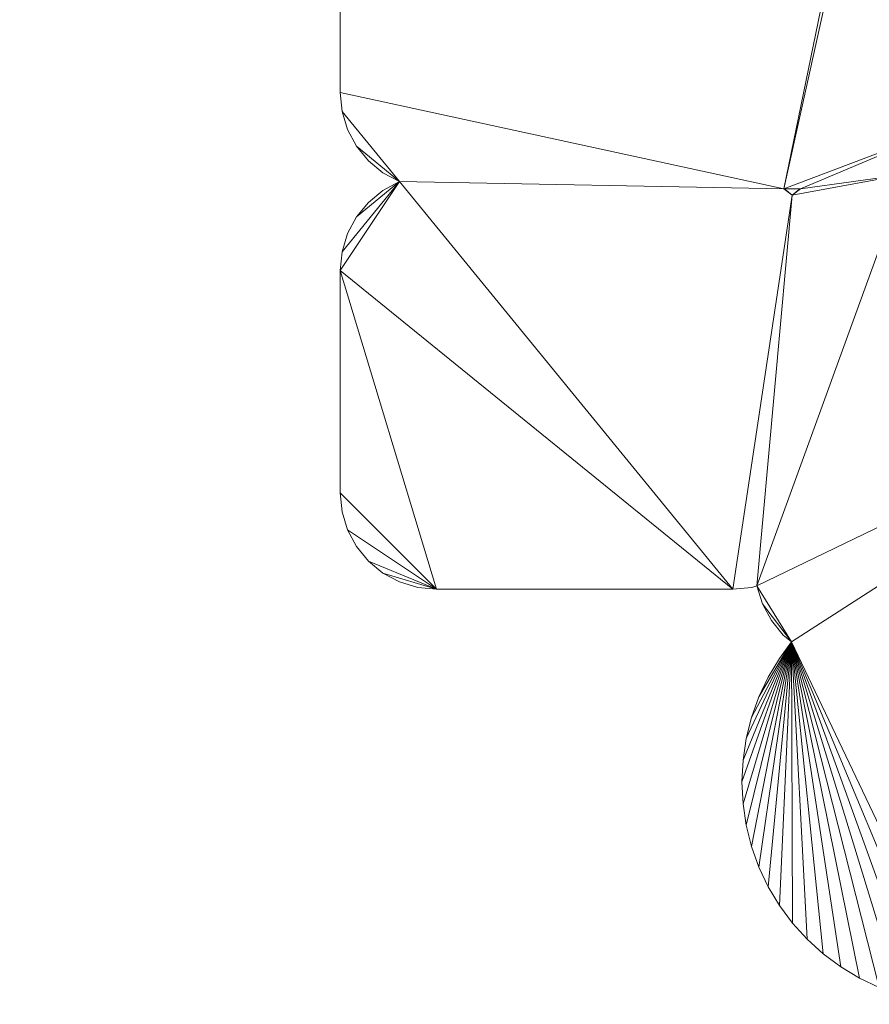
# Model space of a CAD drawing. Header units: millimetres. Extents: x -38221 to 49500, y -52000 to 43639.
# Tile 5 of 19: x 38126 to 43859, y -30500 to -23859. Entities that reach past the tile are written whole.
import ezdxf

# ---------------------------------------------------------------- set-up
doc = ezdxf.new("R2010")
doc.units = ezdxf.units.MM
doc.layers.add('A-MASS-____-OTLN', color=70, linetype='Continuous', lineweight=9)

msp = doc.modelspace()

# ---------------------------------------------------------------- meshes
at = {"layer": 'A-MASS-____-OTLN', "color": 41, "transparency": 33554560}
mesh = msp.add_polyface(dxfattribs=at)
corners = [(21875.3, -14693.2, 3200), (18886.6, -14693.2, 3200), (22096, -11025.3, 3200), (25662.8, -7458.5, 3200), (25662.8, -14873, 3200), (25675.3, -14999.8, 3200), (25712.3, -15121.7, 3200), (25772.3, -15234.1, 3200), (25853.2, -15332.6, 3200), (25951.7, -15413.4, 3200), (26064.1, -15473.5, 3200), (26186, -15510.5, 3200), (26312.8, -15523, 3200), (34058.8, -15523, 3200), (34185.6, -15510.5, 3200), (34307.5, -15473.5, 3200), (34419.9, -15413.4, 3200), (34518.4, -15332.6, 3200), (34599.2, -15234.1, 3200), (34659.3, -15121.7, 3200), (34696.3, -14999.8, 3200), (34708.8, -14873, 3200), (34708.8, -10585.9, 3200), (34732, -10593, 3200), (34858.8, -10605.4, 3200), (37687.2, -10605.4, 3200), (37814, -10593, 3200), (37935.9, -10556, 3200), (38048.3, -10495.9, 3200), (38146.8, -10415.1, 3200), (38227.7, -10316.6, 3200), (38287.7, -10204.2, 3200), (38324.7, -10082.3, 3200), (38337.2, -9955.4, 3200), (38337.2, -7458.5, 3200), (41904, -11025.3, 3200), (45191.4, -14782.3, 3200), (45574.1, -15803, 3200), (45484.9, -15811.8, 3200), (45363, -15848.8, 3200), (45250.6, -15908.8, 3200), (45211.7, -15940.7, 3200), (45172.9, -15908.8, 3200), (45060.5, -15848.8, 3200), (44938.6, -15811.8, 3200), (44811.7, -15799.3, 3200), (40938.8, -15799.3, 3200), (40812, -15811.8, 3200), (40690, -15848.8, 3200), (40577.6, -15908.8, 3200), (40479.1, -15989.7, 3200), (40398.3, -16088.2, 3200), (40338.2, -16200.6, 3200), (40301.3, -16322.5, 3200), (40288.8, -16449.3, 3200), (40288.8, -20322.3, 3200), (40301.3, -20449.1, 3200), (40338.2, -20571, 3200), (40398.3, -20683.4, 3200), (40479.1, -20781.9, 3200), (40577.6, -20862.7, 3200), (40689, -20922.3, 3200), (40577.6, -20981.8, 3200), (40479.1, -21062.7, 3200), (40398.3, -21161.2, 3200), (40338.2, -21273.5, 3200), (40301.3, -21395.5, 3200), (40288.8, -21522.3, 3200), (40288.8, -24350.7, 3200), (40301.3, -24477.5, 3200), (40338.2, -24599.4, 3200), (40398.3, -24711.8, 3200), (40479.1, -24810.3, 3200), (40577.6, -24891.2, 3200), (40689, -24950.7, 3200), (40577.6, -25010.2, 3200), (40479.1, -25091.1, 3200), (40398.3, -25189.6, 3200), (40338.2, -25302, 3200), (40301.3, -25423.9, 3200), (40288.8, -25550.7, 3200), (40288.8, -27050.7, 3200), (40301.3, -27177.5, 3200), (40338.2, -27299.4, 3200), (40398.3, -27411.8, 3200), (40479.1, -27510.3, 3200), (40577.6, -27591.2, 3200), (40690, -27651.2, 3200), (40812, -27688.2, 3200), (40938.8, -27700.7, 3200), (42938.8, -27700.7, 3200), (43065.6, -27688.2, 3200), (43101.2, -27677.4, 3200), (43138.2, -27799.4, 3200), (43198.3, -27911.8, 3200), (43279.1, -28010.3, 3200), (43334.8, -28056, 3200), (43252.8, -28166.6, 3200), (43177.1, -28292.9, 3200), (43114.2, -28426, 3200), (43064.6, -28564.6, 3200), (43028.8, -28707.4, 3200), (43007.2, -28853, 3200), (43000, -29000, 3200), (43007.2, -29147, 3200), (43028.8, -29292.6, 3200), (43064.6, -29435.4, 3200), (43114.2, -29574, 3200), (43177.1, -29707.1, 3200), (43252.8, -29833.4, 3200), (43340.5, -29951.6, 3200), (43439.3, -30060.7, 3200), (43548.4, -30159.5, 3200), (43666.6, -30247.2, 3200), (43792.9, -30322.9, 3200), (43926, -30385.8, 3200), (44064.6, -30435.4, 3200), (44207.4, -30471.2, 3200), (44353, -30492.8, 3200), (44500, -30500, 3200), (47000, -30500, 3200), (47143.9, -30493.1, 3200), (47286.5, -30472.4, 3200), (47426.4, -30438.1, 3200), (47562.4, -30390.6, 3200), (47693.2, -30330.2, 3200), (47817.6, -30257.6, 3200), (47934.5, -30173.3, 3200), (48042.7, -30078.3, 3200), (48141.4, -29973.3, 3200), (48229.5, -29859.3, 3200), (48306.2, -29737.4, 3200), (48371, -29608.7, 3200), (48423, -29474.3, 3200), (49423, -26474.3, 3200), (49465.6, -26319.3, 3200), (49491.4, -26160.6, 3200), (49500, -26000, 3200), (49500, -18000, 3200), (49494, -17865.6, 3200), (49475.9, -17732.4, 3200), (49446, -17601.2, 3200), (49404.5, -17473.3, 3200), (47904.5, -13473.3, 3200), (47851.5, -13349.2, 3200), (47787.5, -13230.3, 3200), (47713.1, -13117.7, 3200), (47628.9, -13012.2, 3200), (44128.9, -9012.2, 3200), (44060.7, -8939.3, 3200), (40060.7, -4939.3, 3200), (39962.5, -4849.5, 3200), (39856.7, -4768.7, 3200), (39744.2, -4697.6, 3200), (36244.2, -2697.6, 3200), (36118.3, -2633.3, 3200), (35986.8, -2581.2, 3200), (35851, -2541.7, 3200), (35712.1, -2515.1, 3200), (32212.1, -2015.1, 3200), (32070.9, -2001.7, 3200), (31929.1, -2001.7, 3200), (31787.9, -2015.1, 3200), (28287.9, -2515.1, 3200), (28149, -2541.7, 3200), (28013.2, -2581.2, 3200), (27881.7, -2633.3, 3200), (27755.8, -2697.6, 3200), (24255.8, -4697.6, 3200), (24143.3, -4768.7, 3200), (24037.5, -4849.5, 3200), (23939.3, -4939.3, 3200), (19939.3, -8939.3, 3200), (19871.1, -9012.2, 3200), (16371.1, -13012.2, 3200), (16286.9, -13117.7, 3200), (16212.5, -13230.3, 3200), (16148.5, -13349.2, 3200), (16095.5, -13473.3, 3200), (14595.5, -17473.3, 3200), (14554, -17601.2, 3200), (14524.1, -17732.4, 3200), (14506, -17865.6, 3200), (14500, -18000, 3200), (14500, -26000, 3200), (14508.6, -26160.6, 3200), (14534.4, -26319.3, 3200), (14577, -26474.3, 3200), (15577, -29474.3, 3200), (15629, -29608.7, 3200), (15693.8, -29737.4, 3200), (15770.5, -29859.3, 3200), (15858.6, -29973.3, 3200), (15957.3, -30078.3, 3200), (16065.5, -30173.3, 3200), (16182.4, -30257.6, 3200), (16306.8, -30330.2, 3200), (16437.6, -30390.6, 3200), (16573.6, -30438.1, 3200), (16713.5, -30472.4, 3200), (16856.1, -30493.1, 3200), (17000, -30500, 3200), (19500, -30500, 3200), (19647, -30492.8, 3200), (19792.6, -30471.2, 3200), (19935.4, -30435.4, 3200), (20074, -30385.8, 3200), (20207.1, -30322.9, 3200), (20333.4, -30247.2, 3200), (20451.6, -30159.5, 3200), (20560.7, -30060.7, 3200), (20659.5, -29951.6, 3200), (20747.2, -29833.4, 3200), (20822.9, -29707.1, 3200), (20885.8, -29574, 3200), (20935.4, -29435.4, 3200), (20971.2, -29292.6, 3200), (20992.8, -29147, 3200), (21000, -29000, 3200), (20992.8, -28853, 3200), (20979.1, -28760.8, 3200), (20989.4, -28656.8, 3200), (20989.4, -25192.7, 3200), (20976.9, -25065.9, 3200), (20939.9, -24943.9, 3200), (20879.8, -24831.6, 3200), (20799, -24733.1, 3200), (20700.5, -24652.2, 3200), (20588.1, -24592.2, 3200), (20466.2, -24555.2, 3200), (20339.4, -24542.7, 3200), (19668, -24542.7, 3200), (19685.9, -24533.1, 3200), (19784.4, -24452.3, 3200), (19865.2, -24353.8, 3200), (19925.3, -24241.4, 3200), (19948.3, -24165.6, 3200), (19997.9, -24180.7, 3200), (20124.7, -24193.2, 3200), (22124.7, -24193.2, 3200), (22251.6, -24180.7, 3200), (22373.5, -24143.7, 3200), (22485.9, -24083.7, 3200), (22584.4, -24002.8, 3200), (22665.2, -23904.3, 3200), (22725.3, -23791.9, 3200), (22762.3, -23670, 3200), (22774.7, -23543.2, 3200), (22774.7, -21543.2, 3200), (22762.3, -21416.4, 3200), (22725.3, -21294.5, 3200), (22665.2, -21182.1, 3200), (22584.4, -21083.6, 3200), (22485.9, -21002.7, 3200), (22373.5, -20942.7, 3200), (22251.6, -20905.7, 3200), (22203.9, -20901, 3200), (22236.4, -20883.7, 3200), (22334.9, -20802.8, 3200), (22415.7, -20704.3, 3200), (22475.8, -20591.9, 3200), (22512.8, -20470, 3200), (22525.3, -20343.2, 3200), (22525.3, -15343.2, 3200), (22512.8, -15216.4, 3200), (22475.8, -15094.5, 3200), (22415.7, -14982.1, 3200), (22334.9, -14883.6, 3200), (22236.4, -14802.7, 3200), (22124, -14742.7, 3200), (22002.1, -14705.7, 3200), (19724.7, -21034.7, 3200), (19685.9, -21002.7, 3200), (19668, -20993.2, 3200), (19781.5, -20993.2, 3200), (19763.6, -21002.7, 3200), (45611.7, -19548.8, 3200), (46500, -19548.8, 3200), (46500, -20872.3, 3200), (45155, -20872.3, 3200), (45172.9, -20862.7, 3200), (45271.4, -20781.9, 3200), (45352.2, -20683.4, 3200), (45412.3, -20571, 3200), (45449.3, -20449.1, 3200), (45461.7, -20322.3, 3200), (45461.7, -19529.3, 3200), (45484.9, -19536.3, 3200), (44567.2, -24621.8, 3200), (46500, -24621.8, 3200), (46500, -25756.6, 3200), (46388.8, -26090.3, 3200), (46388.8, -25550.7, 3200), (46376.3, -25423.9, 3200), (46339.3, -25302, 3200), (46279.2, -25189.6, 3200), (46198.4, -25091.1, 3200), (46099.9, -25010.2, 3200), (45987.5, -24950.2, 3200), (45865.6, -24913.2, 3200), (45738.8, -24900.7, 3200), (44110.5, -24900.7, 3200), (44128.3, -24891.2, 3200), (44226.8, -24810.3, 3200), (44307.6, -24711.8, 3200), (44367.7, -24599.4, 3200), (44371.1, -24588.3, 3200), (44440.4, -24609.3, 3200), (43395.5, -25000.7, 3200), (43377.6, -25010.2, 3200), (43338.8, -25042.2, 3200), (43299.9, -25010.2, 3200), (43282, -25000.7, 3200), (44206.1, -20981.8, 3200), (44167.2, -21013.7, 3200), (44128.3, -20981.8, 3200), (44110.5, -20972.3, 3200), (44223.9, -20972.3, 3200), (32000, -5015.2, 3200), (35004.4, -5444.4, 3200), (36811.4, -6477, 3200), (34858.8, -6477, 3200), (34732, -6489.5, 3200), (34610, -6526.5, 3200), (34497.6, -6586.6, 3200), (34458.8, -6618.5, 3200), (34419.9, -6586.6, 3200), (34307.5, -6526.5, 3200), (34185.6, -6489.5, 3200), (34058.8, -6477, 3200), (27188.6, -6477, 3200), (28995.6, -5444.4, 3200)]
mesh.append_faces([[corners[k] for k in face] for face in [(193, 191, 192), (236, 233, 234, 235), (96, 93, 94, 95), (312, 310, 311), (130, 128, 129), (63, 61, 62), (33, 30, 31, 32)]], dxfattribs={"vtx0": -1, "color": 41})
mesh.append_faces([[corners[k] for k in face] for face in [(184, 273, 183), (173, 2, 172), (155, 158, 154), (329, 325, 328), (116, 96, 115), (306, 301, 304, 305)]], dxfattribs={"vtx0": -1, "vtx1": -1, "color": 41})
mesh.append_faces([[corners[k] for k in face] for face in [(179, 273, 1), (4, 22, 330, 3), (308, 301, 306, 312), (290, 134, 137, 289), (92, 291, 301), (67, 316, 61), (55, 61, 316, 54), (285, 317, 279, 284), (314, 312, 306), (45, 286, 41, 44), (277, 142, 37)]], dxfattribs={"vtx0": -1, "vtx1": -1, "vtx2": -1, "color": 41})
mesh.append_faces([[corners[k] for k in face] for face in [(231, 273, 184, 187), (273, 231, 236, 271), (256, 274, 238, 248), (3, 330, 168, 171), (24, 321, 325, 22), (312, 74, 90, 310), (310, 92, 301, 308), (153, 320, 34, 150)]], dxfattribs={"vtx0": -1, "vtx1": -1, "vtx2": -1, "vtx3": -1, "color": 41})
mesh.append_faces([[corners[k] for k in face] for face in [(247, 239, 242, 243), (274, 256, 262, 263), (1, 174, 178, 179), (22, 325, 329, 330), (319, 154, 158, 159), (74, 312, 68, 69), (312, 316, 67, 68), (286, 54, 316, 317), (279, 314, 288, 289)]], dxfattribs={"vtx0": -1, "vtx1": -1, "vtx3": -1, "color": 41})
mesh.append_faces([[corners[k] for k in face] for face in [(221, 201, 202, 220), (231, 221, 222), (220, 216, 217), (248, 238, 239, 247), (4, 8, 9), (3, 171, 172, 2), (13, 21, 22, 12), (325, 321, 322), (24, 320, 321), (154, 319, 320, 153), (291, 119, 120), (132, 126, 127, 131), (131, 127, 128, 130), (133, 125, 126, 132), (292, 297, 298), (291, 133, 134, 290), (33, 29, 30), (143, 36, 37, 142), (36, 147, 148)]], dxfattribs={"vtx0": -1, "vtx2": -1, "color": 41})
mesh.append_faces([[corners[k] for k in face] for face in [(188, 200, 201, 221), (231, 187, 188, 221), (1, 273, 274, 263), (4, 11, 12, 22), (163, 166, 167, 331), (320, 24, 25, 33), (25, 28, 29, 33), (74, 79, 80, 90), (96, 118, 119, 291), (41, 276, 277, 37), (143, 146, 147, 36)]], dxfattribs={"vtx0": -1, "vtx2": -1, "vtx3": -1, "color": 41})
mesh.append_faces([[corners[k] for k in face] for face in [(188, 197, 198, 199), (220, 202, 203, 204), (220, 208, 209, 210), (220, 210, 211, 212), (220, 212, 213, 214), (220, 214, 215, 216), (256, 260, 261, 262), (263, 270, 0, 1), (21, 13, 14, 15), (21, 15, 16, 17), (21, 17, 18, 19), (96, 101, 102, 103), (96, 103, 104, 105), (96, 99, 100, 101), (96, 105, 106, 107), (96, 109, 110, 111), (96, 113, 114, 115), (133, 121, 122, 123), (133, 123, 124, 125), (292, 295, 296, 297), (74, 69, 70, 71), (61, 55, 56, 57), (61, 57, 58, 59), (279, 281, 282, 283)]], dxfattribs={"vtx0": -1, "vtx3": -1, "color": 41})
mesh.append_faces([[corners[k] for k in face] for face in [(272, 273, 271), (226, 227, 224, 225), (98, 99, 96, 97), (76, 77, 74, 75)]], dxfattribs={"vtx1": -1, "color": 41})
mesh.append_faces([[corners[k] for k in face] for face in [(196, 197, 188, 195), (205, 206, 220, 204), (207, 208, 220, 206), (199, 200, 188), (188, 189, 195), (230, 231, 222, 229), (252, 253, 256, 251), (259, 260, 256, 258), (243, 244, 247), (250, 251, 256, 249), (248, 249, 256), (267, 268, 263, 266), (10, 11, 4, 9), (7, 8, 4, 6), (174, 175, 178), (269, 270, 263, 268), (108, 109, 96, 107), (84, 85, 89, 83), (78, 79, 74, 77), (85, 86, 89), (117, 118, 96, 116), (112, 113, 96, 111), (66, 67, 61, 65), (64, 65, 61, 63), (33, 34, 320), (50, 51, 54, 49), (48, 49, 54, 47), (285, 286, 317), (283, 284, 279), (45, 46, 286), (141, 142, 138), (137, 138, 278)]], dxfattribs={"vtx1": -1, "vtx2": -1, "color": 41})
mesh.append_faces([[corners[k] for k in face] for face in [(179, 180, 183, 273), (318, 319, 159, 162), (92, 93, 96, 291), (120, 121, 133, 291), (46, 47, 54, 286), (277, 278, 138, 142), (278, 279, 289, 137)]], dxfattribs={"vtx1": -1, "vtx2": -1, "vtx3": -1, "color": 41})
mesh.append_faces([[corners[k] for k in face] for face in [(194, 195, 189, 190), (190, 191, 193, 194), (227, 228, 223, 224), (228, 229, 222, 223), (1, 2, 173, 174), (167, 168, 330, 331), (331, 318, 162, 163), (89, 90, 80, 81), (300, 301, 291, 292), (149, 150, 34, 35), (148, 149, 35, 36)]], dxfattribs={"vtx1": -1, "vtx3": -1, "color": 41})
mesh.append_faces([[corners[k] for k in face] for face in [(185, 186, 187, 184), (218, 219, 220, 217), (254, 255, 256, 253), (256, 257, 258), (245, 246, 247, 244), (181, 182, 183, 180), (4, 5, 6), (176, 177, 178, 175), (323, 324, 325, 322), (19, 20, 21), (22, 23, 24), (156, 157, 158, 155), (87, 88, 89, 86), (72, 73, 74, 71), (308, 309, 310), (59, 60, 61), (151, 152, 153, 150), (52, 53, 54, 51), (279, 280, 281), (37, 38, 39)]], dxfattribs={"vtx2": -1, "color": 41})
mesh.append_faces([[corners[k] for k in face] for face in [(231, 232, 233, 236), (274, 275, 271, 238), (236, 237, 238, 271), (81, 82, 83, 89), (90, 91, 92, 310), (298, 299, 300, 292), (314, 315, 316, 312), (306, 307, 288, 314), (317, 313, 314, 279), (286, 287, 276, 41), (39, 40, 41, 37)]], dxfattribs={"vtx2": -1, "vtx3": -1, "color": 41})
mesh.append_faces([[corners[k] for k in face] for face in [(239, 240, 241, 242), (263, 264, 265, 266), (168, 169, 170, 171), (325, 326, 327, 328), (25, 26, 27, 28), (163, 164, 165, 166), (159, 160, 161, 162), (134, 135, 136, 137), (292, 293, 294, 295), (301, 302, 303, 304), (41, 42, 43, 44), (138, 139, 140, 141), (143, 144, 145, 146)]], dxfattribs={"vtx3": -1, "color": 41})
mesh = msp.add_polyface(dxfattribs=at)
corners = [(21875.3, -14693.2), (22002.1, -14705.7), (22124, -14742.7), (22236.4, -14802.7), (22334.9, -14883.6), (22415.7, -14982.1), (22475.8, -15094.5), (22512.8, -15216.4), (22525.3, -15343.2), (22525.3, -20343.2), (22512.8, -20470), (22475.8, -20591.9), (22415.7, -20704.3), (22334.9, -20802.8), (22236.4, -20883.7), (22203.9, -20901), (22251.6, -20905.7), (22373.5, -20942.7), (22485.9, -21002.7), (22584.4, -21083.6), (22665.2, -21182.1), (22725.3, -21294.5), (22762.3, -21416.4), (22774.7, -21543.2), (22774.7, -23543.2), (22762.3, -23670), (22725.3, -23791.9), (22665.2, -23904.3), (22584.4, -24002.8), (22485.9, -24083.7), (22373.5, -24143.7), (22251.6, -24180.7), (22124.7, -24193.2), (20124.7, -24193.2), (19997.9, -24180.7), (19948.3, -24165.6), (19925.3, -24241.4), (19865.2, -24353.8), (19784.4, -24452.3), (19685.9, -24533.1), (19668, -24542.7), (20339.4, -24542.7), (20466.2, -24555.2), (20588.1, -24592.2), (20700.5, -24652.2), (20799, -24733.1), (20879.8, -24831.6), (20939.9, -24943.9), (20976.9, -25065.9), (20989.4, -25192.7), (20989.4, -28656.8), (20979.1, -28760.8), (20992.8, -28853), (21000, -29000), (20992.8, -29147), (20971.2, -29292.6), (20935.4, -29435.4), (20885.8, -29574), (20822.9, -29707.1), (20747.2, -29833.4), (20659.5, -29951.6), (20560.7, -30060.7), (20451.6, -30159.5), (20333.4, -30247.2), (20207.1, -30322.9), (20074, -30385.8), (19935.4, -30435.4), (19792.6, -30471.2), (19647, -30492.8), (19500, -30500), (17000, -30500), (16856.1, -30493.1), (16713.5, -30472.4), (16573.6, -30438.1), (16437.6, -30390.6), (16306.8, -30330.2), (16182.4, -30257.6), (16065.5, -30173.3), (15957.3, -30078.3), (15858.6, -29973.3), (15770.5, -29859.3), (15693.8, -29737.4), (15629, -29608.7), (15577, -29474.3), (14577, -26474.3), (14534.4, -26319.3), (14508.6, -26160.6), (14500, -26000), (14500, -18000), (14506, -17865.6), (14524.1, -17732.4), (14554, -17601.2), (14595.5, -17473.3), (16095.5, -13473.3), (16148.5, -13349.2), (16212.5, -13230.3), (16286.9, -13117.7), (16371.1, -13012.2), (19871.1, -9012.2), (19939.3, -8939.3), (23939.3, -4939.3), (24037.5, -4849.5), (24143.3, -4768.7), (24255.8, -4697.6), (27755.8, -2697.6), (27881.7, -2633.3), (28013.2, -2581.2), (28149, -2541.7), (28287.9, -2515.1), (31787.9, -2015.1), (31929.1, -2001.7), (32070.9, -2001.7), (32212.1, -2015.1), (35712.1, -2515.1), (35851, -2541.7), (35986.8, -2581.2), (36118.3, -2633.3), (36244.2, -2697.6), (39744.2, -4697.6), (39856.7, -4768.7), (39962.5, -4849.5), (40060.7, -4939.3), (44060.7, -8939.3), (44128.9, -9012.2), (47628.9, -13012.2), (47713.1, -13117.7), (47787.5, -13230.3), (47851.5, -13349.2), (47904.5, -13473.3), (49404.5, -17473.3), (49446, -17601.2), (49475.9, -17732.4), (49494, -17865.6), (49500, -18000), (49500, -26000), (49491.4, -26160.6), (49465.6, -26319.3), (49423, -26474.3), (48423, -29474.3), (48371, -29608.7), (48306.2, -29737.4), (48229.5, -29859.3), (48141.4, -29973.3), (48042.7, -30078.3), (47934.5, -30173.3), (47817.6, -30257.6), (47693.2, -30330.2), (47562.4, -30390.6), (47426.4, -30438.1), (47286.5, -30472.4), (47143.9, -30493.1), (47000, -30500), (44500, -30500), (44353, -30492.8), (44207.4, -30471.2), (44064.6, -30435.4), (43926, -30385.8), (43792.9, -30322.9), (43666.6, -30247.2), (43548.4, -30159.5), (43439.3, -30060.7), (43340.5, -29951.6), (43252.8, -29833.4), (43177.1, -29707.1), (43114.2, -29574), (43064.6, -29435.4), (43028.8, -29292.6), (43007.2, -29147), (43000, -29000), (43007.2, -28853), (43028.8, -28707.4), (43064.6, -28564.6), (43114.2, -28426), (43177.1, -28292.9), (43252.8, -28166.6), (43334.8, -28056), (43279.1, -28010.3), (43198.3, -27911.8), (43138.2, -27799.4), (43101.2, -27677.4), (43065.6, -27688.2), (42938.8, -27700.7), (40938.8, -27700.7), (40812, -27688.2), (40690, -27651.2), (40577.6, -27591.2), (40479.1, -27510.3), (40398.3, -27411.8), (40338.2, -27299.4), (40301.3, -27177.5), (40288.8, -27050.7), (40288.8, -25550.7), (40301.3, -25423.9), (40338.2, -25302), (40398.3, -25189.6), (40479.1, -25091.1), (40577.6, -25010.2), (40689, -24950.7), (40577.6, -24891.2), (40479.1, -24810.3), (40398.3, -24711.8), (40338.2, -24599.4), (40301.3, -24477.5), (40288.8, -24350.7), (40288.8, -21522.3), (40301.3, -21395.5), (40338.2, -21273.5), (40398.3, -21161.2), (40479.1, -21062.7), (40577.6, -20981.8), (40689, -20922.3), (40577.6, -20862.7), (40479.1, -20781.9), (40398.3, -20683.4), (40338.2, -20571), (40301.3, -20449.1), (40288.8, -20322.3), (40288.8, -16449.3), (40301.3, -16322.5), (40338.2, -16200.6), (40398.3, -16088.2), (40479.1, -15989.7), (40577.6, -15908.8), (40690, -15848.8), (40812, -15811.8), (40938.8, -15799.3), (44811.7, -15799.3), (44938.6, -15811.8), (45060.5, -15848.8), (45172.9, -15908.8), (45211.7, -15940.7), (45250.6, -15908.8), (45363, -15848.8), (45484.9, -15811.8), (45574.1, -15803), (45191.4, -14782.3), (41904, -11025.3), (38337.2, -7458.5), (38337.2, -9955.4), (38324.7, -10082.3), (38287.7, -10204.2), (38227.7, -10316.6), (38146.8, -10415.1), (38048.3, -10495.9), (37935.9, -10556), (37814, -10593), (37687.2, -10605.4), (34858.8, -10605.4), (34732, -10593), (34708.8, -10585.9), (34708.8, -14873), (34696.3, -14999.8), (34659.3, -15121.7), (34599.2, -15234.1), (34518.4, -15332.6), (34419.9, -15413.4), (34307.5, -15473.5), (34185.6, -15510.5), (34058.8, -15523), (26312.8, -15523), (26186, -15510.5), (26064.1, -15473.5), (25951.7, -15413.4), (25853.2, -15332.6), (25772.3, -15234.1), (25712.3, -15121.7), (25675.3, -14999.8), (25662.8, -14873), (25662.8, -7458.5), (22096, -11025.3), (18886.6, -14693.2), (19724.7, -21034.7), (19763.6, -21002.7), (19781.5, -20993.2), (19668, -20993.2), (19685.9, -21002.7), (45611.7, -19548.8), (45484.9, -19536.3), (45461.7, -19529.3), (45461.7, -20322.3), (45449.3, -20449.1), (45412.3, -20571), (45352.2, -20683.4), (45271.4, -20781.9), (45172.9, -20862.7), (45155, -20872.3), (46500, -20872.3), (46500, -19548.8), (44567.2, -24621.8), (44440.4, -24609.3), (44371.1, -24588.3), (44367.7, -24599.4), (44307.6, -24711.8), (44226.8, -24810.3), (44128.3, -24891.2), (44110.5, -24900.7), (45738.8, -24900.7), (45865.6, -24913.2), (45987.5, -24950.2), (46099.9, -25010.2), (46198.4, -25091.1), (46279.2, -25189.6), (46339.3, -25302), (46376.3, -25423.9), (46388.8, -25550.7), (46388.8, -26090.3), (46500, -25756.6), (46500, -24621.8), (43395.5, -25000.7), (43282, -25000.7), (43299.9, -25010.2), (43338.8, -25042.2), (43377.6, -25010.2), (44206.1, -20981.8), (44223.9, -20972.3), (44110.5, -20972.3), (44128.3, -20981.8), (44167.2, -21013.7), (32000, -5015.2), (28995.6, -5444.4), (27188.6, -6477), (34058.8, -6477), (34185.6, -6489.5), (34307.5, -6526.5), (34419.9, -6586.6), (34458.8, -6618.5), (34497.6, -6586.6), (34610, -6526.5), (34732, -6489.5), (34858.8, -6477), (36811.4, -6477), (35004.4, -5444.4)]
mesh.append_faces([[corners[k] for k in face] for face in [(298, 296, 297), (175, 172, 173, 174), (285, 282, 283, 284), (232, 230, 231), (210, 207, 208, 209), (80, 78, 79), (246, 244, 245), (103, 100, 101, 102)]], dxfattribs={"vtx0": -1, "color": 41})
mesh.append_faces([[corners[k] for k in face] for face in [(179, 175, 178), (172, 175, 171), (192, 197, 191), (124, 235, 123), (66, 51, 65), (40, 35, 38, 39), (262, 267, 261), (105, 108, 104), (98, 270, 97)]], dxfattribs={"vtx0": -1, "vtx1": -1, "color": 41})
mesh.append_faces([[corners[k] for k in face] for face in [(305, 138, 151), (203, 309, 197, 202), (295, 179, 311), (285, 288, 317), (234, 129, 287), (286, 134, 307), (204, 315, 309, 203), (216, 315, 210, 215), (217, 278, 315, 216), (118, 237, 330, 117), (273, 15, 33), (329, 247, 325, 328), (321, 325, 249, 320), (92, 270, 274), (93, 97, 270, 92)]], dxfattribs={"vtx0": -1, "vtx1": -1, "vtx2": -1, "color": 41})
mesh.append_faces([[corners[k] for k in face] for face in [(308, 290, 295, 311), (179, 295, 305, 175), (309, 311, 181, 197), (274, 35, 40, 87), (103, 320, 268, 100)]], dxfattribs={"vtx0": -1, "vtx1": -1, "vtx2": -1, "vtx3": -1, "color": 41})
mesh.append_faces([[corners[k] for k in face] for face in [(134, 137, 306, 307), (230, 278, 226, 227), (210, 315, 204, 205), (237, 118, 121, 122), (320, 249, 267, 268)]], dxfattribs={"vtx0": -1, "vtx1": -1, "vtx3": -1, "color": 41})
mesh.append_faces([[corners[k] for k in face] for face in [(175, 156, 157), (296, 304, 305, 295), (182, 190, 191), (236, 122, 123, 235), (122, 236, 237), (217, 224, 225), (69, 50, 51, 68), (49, 42, 43, 48), (44, 47, 48, 43), (82, 76, 77, 81), (81, 77, 78, 80), (83, 75, 76, 82), (274, 87, 88), (258, 249, 250, 257), (330, 246, 247, 329), (325, 321, 322), (273, 8, 9), (320, 103, 104, 319), (93, 96, 97)]], dxfattribs={"vtx0": -1, "vtx2": -1, "color": 41})
mesh.append_faces([[corners[k] for k in face] for face in [(305, 151, 152, 175), (290, 308, 309, 317), (330, 237, 238, 246), (238, 241, 242, 246), (40, 49, 50, 83), (15, 22, 23, 33), (24, 28, 29, 32), (50, 69, 70, 83), (40, 83, 84, 87), (117, 330, 331, 113), (249, 258, 259, 267), (88, 91, 92, 274)]], dxfattribs={"vtx0": -1, "vtx2": -1, "vtx3": -1, "color": 41})
mesh.append_faces([[corners[k] for k in face] for face in [(138, 145, 146, 147), (138, 147, 148, 149), (138, 149, 150, 151), (175, 154, 155, 156), (175, 159, 160, 161), (175, 161, 162, 163), (175, 163, 164, 165), (175, 169, 170, 171), (285, 280, 281, 282), (197, 200, 201, 202), (210, 205, 206, 207), (217, 222, 223, 224), (51, 55, 56, 57), (51, 57, 58, 59), (51, 59, 60, 61), (15, 10, 11, 12), (51, 63, 64, 65), (83, 71, 72, 73), (83, 73, 74, 75), (267, 259, 260, 261)]], dxfattribs={"vtx0": -1, "vtx3": -1, "color": 41})
mesh.append_faces([[corners[k] for k in face] for face in [(184, 185, 182, 183), (219, 220, 217, 218), (52, 53, 51), (17, 18, 15, 16)]], dxfattribs={"vtx1": -1, "color": 41})
mesh.append_faces([[corners[k] for k in face] for face in [(153, 154, 175, 152), (158, 159, 175, 157), (138, 139, 145), (300, 301, 304, 299), (166, 167, 175, 165), (168, 169, 175, 167), (185, 186, 182), (187, 188, 182, 186), (193, 194, 197, 192), (214, 215, 210, 213), (221, 222, 217, 220), (54, 55, 51, 53), (27, 28, 24, 26), (21, 22, 15, 20), (19, 20, 15, 18), (67, 68, 51, 66), (62, 63, 51, 61), (70, 71, 83), (41, 42, 49, 40), (243, 244, 246, 242), (254, 255, 250, 253), (256, 257, 250, 255), (116, 117, 113), (263, 264, 267, 262), (4, 5, 8, 3), (2, 3, 8, 1), (0, 1, 8, 270)]], dxfattribs={"vtx1": -1, "vtx2": -1, "color": 41})
mesh.append_faces([[corners[k] for k in face] for face in [(298, 299, 304, 296), (181, 182, 191, 197), (287, 276, 230, 234), (279, 280, 285, 314), (129, 130, 133, 287), (124, 125, 128, 235), (225, 226, 278, 217), (9, 10, 15, 273), (273, 274, 270, 8), (318, 319, 109, 112), (108, 109, 319, 104)]], dxfattribs={"vtx1": -1, "vtx2": -1, "vtx3": -1, "color": 41})
mesh.append_faces([[corners[k] for k in face] for face in [(143, 144, 140, 141), (144, 145, 139, 140), (137, 138, 305, 306), (133, 134, 286, 287), (285, 286, 307, 288), (278, 279, 314, 315), (128, 129, 234, 235), (32, 33, 23, 24), (112, 113, 331, 318), (99, 100, 268, 269), (98, 99, 269, 270)]], dxfattribs={"vtx1": -1, "vtx3": -1, "color": 41})
mesh.append_faces([[corners[k] for k in face] for face in [(141, 142, 143), (135, 136, 137, 134), (302, 303, 304, 301), (293, 294, 295, 292), (311, 312, 308), (309, 310, 311), (195, 196, 197, 194), (131, 132, 133, 130), (126, 127, 128, 125), (228, 229, 230, 227), (30, 31, 32, 29), (45, 46, 47, 44), (24, 25, 26), (13, 14, 15, 12), (323, 324, 325, 322), (106, 107, 108, 105), (265, 266, 267, 264), (6, 7, 8, 5)]], dxfattribs={"vtx2": -1, "color": 41})
mesh.append_faces([[corners[k] for k in face] for face in [(179, 180, 181, 311), (188, 189, 190, 182), (276, 277, 278, 230), (288, 289, 290, 317), (290, 291, 292, 295), (317, 313, 314, 285), (232, 233, 234, 230), (315, 316, 317, 309), (33, 34, 35, 271), (271, 272, 273, 33), (274, 275, 271, 35), (247, 248, 249, 325)]], dxfattribs={"vtx2": -1, "vtx3": -1, "color": 41})
mesh.append_faces([[corners[k] for k in face] for face in [(175, 176, 177, 178), (197, 198, 199, 200), (210, 211, 212, 213), (238, 239, 240, 241), (118, 119, 120, 121), (35, 36, 37, 38), (84, 85, 86, 87), (250, 251, 252, 253), (325, 326, 327, 328), (113, 114, 115, 116), (109, 110, 111, 112), (88, 89, 90, 91), (93, 94, 95, 96)]], dxfattribs={"vtx3": -1, "color": 41})
mesh = msp.add_polyface(dxfattribs=at)
corners = [(40288.8, -24350.7, 3200), (40288.8, -21522.3, 3200), (40288.8, -21522.3), (40288.8, -24350.7)]
mesh.append_faces([[corners[k] for k in face] for face in [(0, 1, 2, 3)]], dxfattribs={"color": 41})
mesh = msp.add_polyface(dxfattribs=at)
corners = [(40301.3, -24477.5, 3200), (40288.8, -24350.7, 3200), (40288.8, -24350.7), (40301.3, -24477.5)]
mesh.append_faces([[corners[k] for k in face] for face in [(3, 0, 1, 2)]], dxfattribs={"color": 41})
mesh = msp.add_polyface(dxfattribs=at)
corners = [(40338.2, -24599.4, 3200), (40301.3, -24477.5, 3200), (40301.3, -24477.5), (40338.2, -24599.4)]
mesh.append_faces([[corners[k] for k in face] for face in [(3, 0, 1, 2)]], dxfattribs={"color": 41})
mesh = msp.add_polyface(dxfattribs=at)
corners = [(40398.3, -24711.8, 3200), (40338.2, -24599.4, 3200), (40338.2, -24599.4), (40398.3, -24711.8)]
mesh.append_faces([[corners[k] for k in face] for face in [(3, 0, 1, 2)]], dxfattribs={"color": 41})
mesh = msp.add_polyface(dxfattribs=at)
corners = [(40479.1, -24810.3, 3200), (40398.3, -24711.8, 3200), (40398.3, -24711.8), (40479.1, -24810.3)]
mesh.append_faces([[corners[k] for k in face] for face in [(0, 1, 2, 3)]], dxfattribs={"color": 41})
mesh = msp.add_polyface(dxfattribs=at)
corners = [(40577.6, -24891.2, 3200), (40479.1, -24810.3, 3200), (40479.1, -24810.3), (40577.6, -24891.2)]
mesh.append_faces([[corners[k] for k in face] for face in [(3, 0, 1, 2)]], dxfattribs={"color": 41})
mesh = msp.add_polyface(dxfattribs=at)
corners = [(40689, -24950.7, 3200), (40577.6, -24891.2, 3200), (40577.6, -24891.2), (40689, -24950.7)]
mesh.append_faces([[corners[k] for k in face] for face in [(0, 1, 2, 3)]], dxfattribs={"color": 41})
mesh = msp.add_polyface(dxfattribs=at)
corners = [(40577.6, -25010.2, 3200), (40689, -24950.7, 3200), (40689, -24950.7), (40577.6, -25010.2)]
mesh.append_faces([[corners[k] for k in face] for face in [(0, 1, 2, 3)]], dxfattribs={"color": 41})
mesh = msp.add_polyface(dxfattribs=at)
corners = [(40479.1, -25091.1, 3200), (40577.6, -25010.2, 3200), (40577.6, -25010.2), (40479.1, -25091.1)]
mesh.append_faces([[corners[k] for k in face] for face in [(0, 1, 2, 3)]], dxfattribs={"color": 41})
mesh = msp.add_polyface(dxfattribs=at)
corners = [(43282, -25000.7, 3200), (43299.9, -25010.2, 3200), (43299.9, -25010.2), (43282, -25000.7)]
mesh.append_faces([[corners[k] for k in face] for face in [(3, 0, 1, 2)]], dxfattribs={"color": 41})
mesh = msp.add_polyface(dxfattribs=at)
corners = [(43395.5, -25000.7, 3200), (43282, -25000.7, 3200), (43282, -25000.7), (43395.5, -25000.7)]
mesh.append_faces([[corners[k] for k in face] for face in [(0, 1, 2, 3)]], dxfattribs={"color": 41})
mesh = msp.add_polyface(dxfattribs=at)
corners = [(43299.9, -25010.2, 3200), (43338.8, -25042.2, 3200), (43338.8, -25042.2), (43299.9, -25010.2)]
mesh.append_faces([[corners[k] for k in face] for face in [(0, 1, 2, 3)]], dxfattribs={"color": 41})
mesh = msp.add_polyface(dxfattribs=at)
corners = [(43338.8, -25042.2, 3200), (43377.6, -25010.2, 3200), (43377.6, -25010.2), (43338.8, -25042.2)]
mesh.append_faces([[corners[k] for k in face] for face in [(0, 1, 2, 3)]], dxfattribs={"color": 41})
mesh = msp.add_polyface(dxfattribs=at)
corners = [(43377.6, -25010.2, 3200), (43395.5, -25000.7, 3200), (43395.5, -25000.7), (43377.6, -25010.2)]
mesh.append_faces([[corners[k] for k in face] for face in [(3, 0, 1, 2)]], dxfattribs={"color": 41})
mesh = msp.add_polyface(dxfattribs=at)
corners = [(40398.3, -25189.6, 3200), (40479.1, -25091.1, 3200), (40479.1, -25091.1), (40398.3, -25189.6)]
mesh.append_faces([[corners[k] for k in face] for face in [(0, 1, 2, 3)]], dxfattribs={"color": 41})
mesh = msp.add_polyface(dxfattribs=at)
corners = [(40338.2, -25302, 3200), (40398.3, -25189.6, 3200), (40398.3, -25189.6), (40338.2, -25302)]
mesh.append_faces([[corners[k] for k in face] for face in [(3, 0, 1, 2)]], dxfattribs={"color": 41})
mesh = msp.add_polyface(dxfattribs=at)
corners = [(40301.3, -25423.9, 3200), (40338.2, -25302, 3200), (40338.2, -25302), (40301.3, -25423.9)]
mesh.append_faces([[corners[k] for k in face] for face in [(3, 0, 1, 2)]], dxfattribs={"color": 41})
mesh = msp.add_polyface(dxfattribs=at)
corners = [(40288.8, -25550.7, 3200), (40301.3, -25423.9, 3200), (40301.3, -25423.9), (40288.8, -25550.7)]
mesh.append_faces([[corners[k] for k in face] for face in [(3, 0, 1, 2)]], dxfattribs={"color": 41})
mesh = msp.add_polyface(dxfattribs=at)
corners = [(40288.8, -27050.7, 3200), (40288.8, -25550.7, 3200), (40288.8, -25550.7), (40288.8, -27050.7)]
mesh.append_faces([[corners[k] for k in face] for face in [(3, 0, 1, 2)]], dxfattribs={"color": 41})
mesh = msp.add_polyface(dxfattribs=at)
corners = [(40301.3, -27177.5, 3200), (40288.8, -27050.7, 3200), (40288.8, -27050.7), (40301.3, -27177.5)]
mesh.append_faces([[corners[k] for k in face] for face in [(3, 0, 1, 2)]], dxfattribs={"color": 41})
mesh = msp.add_polyface(dxfattribs=at)
corners = [(40338.2, -27299.4, 3200), (40301.3, -27177.5, 3200), (40301.3, -27177.5), (40338.2, -27299.4)]
mesh.append_faces([[corners[k] for k in face] for face in [(3, 0, 1, 2)]], dxfattribs={"color": 41})
mesh = msp.add_polyface(dxfattribs=at)
corners = [(40398.3, -27411.8, 3200), (40338.2, -27299.4, 3200), (40338.2, -27299.4), (40398.3, -27411.8)]
mesh.append_faces([[corners[k] for k in face] for face in [(3, 0, 1, 2)]], dxfattribs={"color": 41})
mesh = msp.add_polyface(dxfattribs=at)
corners = [(40479.1, -27510.3, 3200), (40398.3, -27411.8, 3200), (40398.3, -27411.8), (40479.1, -27510.3)]
mesh.append_faces([[corners[k] for k in face] for face in [(0, 1, 2, 3)]], dxfattribs={"color": 41})
mesh = msp.add_polyface(dxfattribs=at)
corners = [(40577.6, -27591.2, 3200), (40479.1, -27510.3, 3200), (40479.1, -27510.3), (40577.6, -27591.2)]
mesh.append_faces([[corners[k] for k in face] for face in [(0, 1, 2, 3)]], dxfattribs={"color": 41})
mesh = msp.add_polyface(dxfattribs=at)
corners = [(40690, -27651.2, 3200), (40577.6, -27591.2, 3200), (40577.6, -27591.2), (40690, -27651.2)]
mesh.append_faces([[corners[k] for k in face] for face in [(3, 0, 1, 2)]], dxfattribs={"color": 41})
mesh = msp.add_polyface(dxfattribs=at)
corners = [(40812, -27688.2, 3200), (40690, -27651.2, 3200), (40690, -27651.2), (40812, -27688.2)]
mesh.append_faces([[corners[k] for k in face] for face in [(0, 1, 2, 3)]], dxfattribs={"color": 41})
mesh = msp.add_polyface(dxfattribs=at)
corners = [(40938.8, -27700.7, 3200), (40812, -27688.2, 3200), (40812, -27688.2), (40938.8, -27700.7)]
mesh.append_faces([[corners[k] for k in face] for face in [(3, 0, 1, 2)]], dxfattribs={"color": 41})
mesh = msp.add_polyface(dxfattribs=at)
corners = [(43065.6, -27688.2, 3200), (42938.8, -27700.7, 3200), (42938.8, -27700.7), (43065.6, -27688.2)]
mesh.append_faces([[corners[k] for k in face] for face in [(0, 1, 2, 3)]], dxfattribs={"color": 41})
mesh = msp.add_polyface(dxfattribs=at)
corners = [(43101.2, -27677.4, 3200), (43065.6, -27688.2, 3200), (43065.6, -27688.2), (43101.2, -27677.4)]
mesh.append_faces([[corners[k] for k in face] for face in [(3, 0, 1, 2)]], dxfattribs={"color": 41})
mesh = msp.add_polyface(dxfattribs=at)
corners = [(43138.2, -27799.4, 3200), (43101.2, -27677.4, 3200), (43101.2, -27677.4), (43138.2, -27799.4)]
mesh.append_faces([[corners[k] for k in face] for face in [(3, 0, 1, 2)]], dxfattribs={"color": 41})
mesh = msp.add_polyface(dxfattribs=at)
corners = [(42938.8, -27700.7, 3200), (40938.8, -27700.7, 3200), (40938.8, -27700.7), (42938.8, -27700.7)]
mesh.append_faces([[corners[k] for k in face] for face in [(0, 1, 2, 3)]], dxfattribs={"color": 41})
mesh = msp.add_polyface(dxfattribs=at)
corners = [(43198.3, -27911.8, 3200), (43138.2, -27799.4, 3200), (43138.2, -27799.4), (43198.3, -27911.8)]
mesh.append_faces([[corners[k] for k in face] for face in [(3, 0, 1, 2)]], dxfattribs={"color": 41})
mesh = msp.add_polyface(dxfattribs=at)
corners = [(43279.1, -28010.3, 3200), (43198.3, -27911.8, 3200), (43198.3, -27911.8), (43279.1, -28010.3)]
mesh.append_faces([[corners[k] for k in face] for face in [(3, 0, 1, 2)]], dxfattribs={"color": 41})
mesh = msp.add_polyface(dxfattribs=at)
corners = [(43334.8, -28056, 3200), (43279.1, -28010.3, 3200), (43279.1, -28010.3), (43334.8, -28056)]
mesh.append_faces([[corners[k] for k in face] for face in [(3, 0, 1, 2)]], dxfattribs={"color": 41})
mesh = msp.add_polyface(dxfattribs=at)
corners = [(43252.8, -28166.6, 3200), (43334.8, -28056, 3200), (43334.8, -28056), (43252.8, -28166.6)]
mesh.append_faces([[corners[k] for k in face] for face in [(0, 1, 2, 3)]], dxfattribs={"color": 41})
mesh = msp.add_polyface(dxfattribs=at)
corners = [(43177.1, -28292.9, 3200), (43252.8, -28166.6, 3200), (43252.8, -28166.6), (43177.1, -28292.9)]
mesh.append_faces([[corners[k] for k in face] for face in [(0, 1, 2, 3)]], dxfattribs={"color": 41})
mesh = msp.add_polyface(dxfattribs=at)
corners = [(43114.2, -28426, 3200), (43177.1, -28292.9, 3200), (43177.1, -28292.9), (43114.2, -28426)]
mesh.append_faces([[corners[k] for k in face] for face in [(0, 1, 2, 3)]], dxfattribs={"color": 41})
mesh = msp.add_polyface(dxfattribs=at)
corners = [(43064.6, -28564.6, 3200), (43114.2, -28426, 3200), (43114.2, -28426), (43064.6, -28564.6)]
mesh.append_faces([[corners[k] for k in face] for face in [(0, 1, 2, 3)]], dxfattribs={"color": 41})
mesh = msp.add_polyface(dxfattribs=at)
corners = [(43028.8, -28707.4, 3200), (43064.6, -28564.6, 3200), (43064.6, -28564.6), (43028.8, -28707.4)]
mesh.append_faces([[corners[k] for k in face] for face in [(0, 1, 2, 3)]], dxfattribs={"color": 41})
mesh = msp.add_polyface(dxfattribs=at)
corners = [(43007.2, -28853, 3200), (43028.8, -28707.4, 3200), (43028.8, -28707.4), (43007.2, -28853)]
mesh.append_faces([[corners[k] for k in face] for face in [(0, 1, 2, 3)]], dxfattribs={"color": 41})
mesh = msp.add_polyface(dxfattribs=at)
corners = [(43000, -29000, 3200), (43007.2, -28853, 3200), (43007.2, -28853), (43000, -29000)]
mesh.append_faces([[corners[k] for k in face] for face in [(3, 0, 1, 2)]], dxfattribs={"color": 41})
mesh = msp.add_polyface(dxfattribs=at)
corners = [(43007.2, -29147, 3200), (43000, -29000, 3200), (43000, -29000), (43007.2, -29147)]
mesh.append_faces([[corners[k] for k in face] for face in [(0, 1, 2, 3)]], dxfattribs={"color": 41})
mesh = msp.add_polyface(dxfattribs=at)
corners = [(43028.8, -29292.6, 3200), (43007.2, -29147, 3200), (43007.2, -29147), (43028.8, -29292.6)]
mesh.append_faces([[corners[k] for k in face] for face in [(0, 1, 2, 3)]], dxfattribs={"color": 41})
mesh = msp.add_polyface(dxfattribs=at)
corners = [(43064.6, -29435.4, 3200), (43028.8, -29292.6, 3200), (43028.8, -29292.6), (43064.6, -29435.4)]
mesh.append_faces([[corners[k] for k in face] for face in [(0, 1, 2, 3)]], dxfattribs={"color": 41})
mesh = msp.add_polyface(dxfattribs=at)
corners = [(43114.2, -29574, 3200), (43064.6, -29435.4, 3200), (43064.6, -29435.4), (43114.2, -29574)]
mesh.append_faces([[corners[k] for k in face] for face in [(0, 1, 2, 3)]], dxfattribs={"color": 41})
mesh = msp.add_polyface(dxfattribs=at)
corners = [(43177.1, -29707.1, 3200), (43114.2, -29574, 3200), (43114.2, -29574), (43177.1, -29707.1)]
mesh.append_faces([[corners[k] for k in face] for face in [(0, 1, 2, 3)]], dxfattribs={"color": 41})
mesh = msp.add_polyface(dxfattribs=at)
corners = [(43252.8, -29833.4, 3200), (43177.1, -29707.1, 3200), (43177.1, -29707.1), (43252.8, -29833.4)]
mesh.append_faces([[corners[k] for k in face] for face in [(0, 1, 2, 3)]], dxfattribs={"color": 41})
mesh = msp.add_polyface(dxfattribs=at)
corners = [(43340.5, -29951.6, 3200), (43252.8, -29833.4, 3200), (43252.8, -29833.4), (43340.5, -29951.6)]
mesh.append_faces([[corners[k] for k in face] for face in [(0, 1, 2, 3)]], dxfattribs={"color": 41})
mesh = msp.add_polyface(dxfattribs=at)
corners = [(43439.3, -30060.7, 3200), (43340.5, -29951.6, 3200), (43340.5, -29951.6), (43439.3, -30060.7)]
mesh.append_faces([[corners[k] for k in face] for face in [(3, 0, 1, 2)]], dxfattribs={"color": 41})
mesh = msp.add_polyface(dxfattribs=at)
corners = [(43548.4, -30159.5, 3200), (43439.3, -30060.7, 3200), (43439.3, -30060.7), (43548.4, -30159.5)]
mesh.append_faces([[corners[k] for k in face] for face in [(0, 1, 2, 3)]], dxfattribs={"color": 41})
mesh = msp.add_polyface(dxfattribs=at)
corners = [(43666.6, -30247.2, 3200), (43548.4, -30159.5, 3200), (43548.4, -30159.5), (43666.6, -30247.2)]
mesh.append_faces([[corners[k] for k in face] for face in [(3, 0, 1, 2)]], dxfattribs={"color": 41})
mesh = msp.add_polyface(dxfattribs=at)
corners = [(43792.9, -30322.9, 3200), (43666.6, -30247.2, 3200), (43666.6, -30247.2), (43792.9, -30322.9)]
mesh.append_faces([[corners[k] for k in face] for face in [(0, 1, 2, 3)]], dxfattribs={"color": 41})
mesh = msp.add_polyface(dxfattribs=at)
corners = [(43926, -30385.8, 3200), (43792.9, -30322.9, 3200), (43792.9, -30322.9), (43926, -30385.8)]
mesh.append_faces([[corners[k] for k in face] for face in [(0, 1, 2, 3)]], dxfattribs={"color": 41})

doc.saveas('drawing.dxf')
